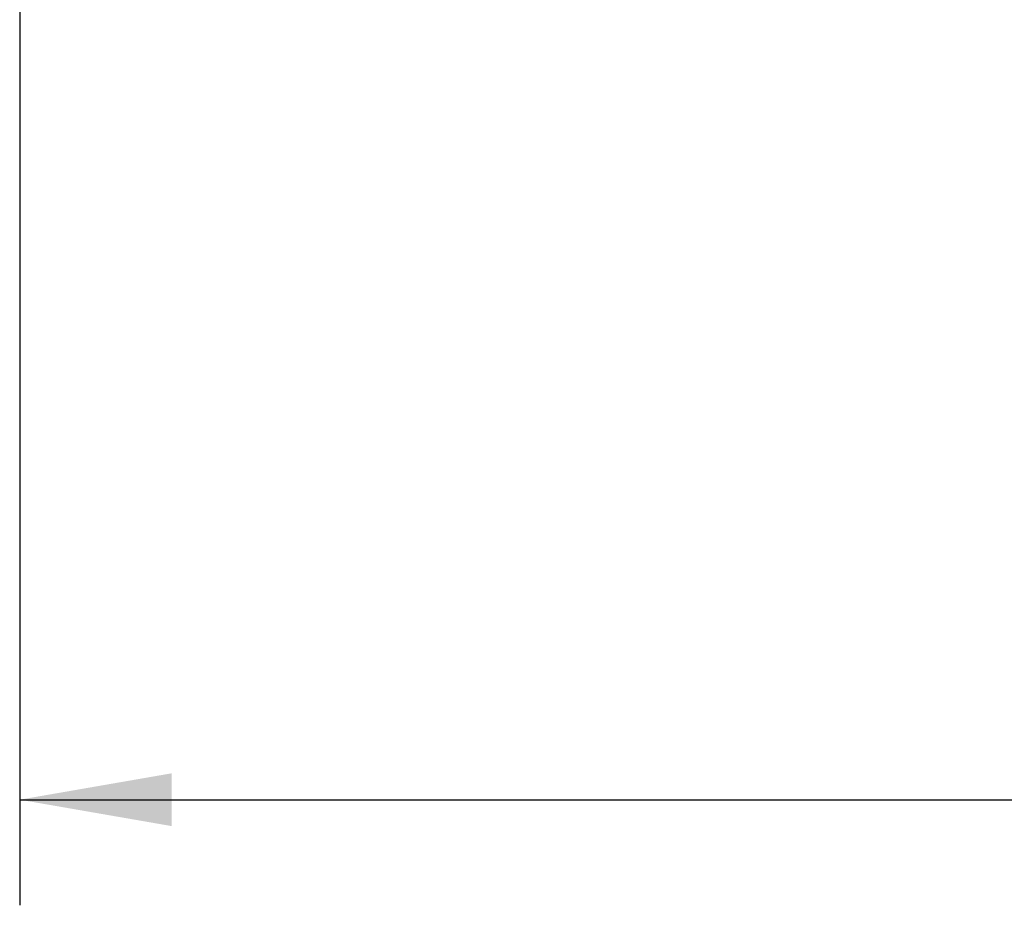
# Model space of a CAD drawing. Header units: inches. Extents: x 0 to 34, y 0 to 22.
# Tile 34 of 112: x 18.5 to 19.7, y 4.6 to 5.7. Entities that reach past the tile are written whole.
import ezdxf

# ---------------------------------------------------------------- set-up
doc = ezdxf.new("R2010")
doc.units = ezdxf.units.IN
doc.header["$LTSCALE"] = 1.87
doc.header["$MEASUREMENT"] = 0
doc.layers.get('0').update_dxf_attribs({"linetype": 'CONTINUOUS'})
doc.layers.add('DIMENSIONS', color=7, linetype='CONTINUOUS')
doc.styles.get("Standard").update_dxf_attribs({"font": 'txt', "width": 0.8})
doc.dimstyles.get("Standard").update_dxf_attribs({"dimtxt": 0.125, "dimasz": 0.18, "dimexe": 0.18, "dimexo": 0.0625, "dimgap": 0.09, "dimtad": 0, "dimtih": 1, "dimtoh": 1, "dimdec": 3, "dimzin": 4, "dimdsep": 46, "dimtxsty": 'STANDARD', "dimblk": '_FILLED', "dimblk1": '_FILLED', "dimblk2": '_FILLED', "dimcen": 0.09, "dimadec": 0, "dimazin": 0, "dimtol": 1, "dimtp": 0.01, "dimtm": 0.01, "dimtfac": 1, "dimtdec": 3, "dimtofl": 0, "dimtmove": 0, "dimatfit": 3, "dimldrblk": '_FILLED', "dimfxl": 1, "dimtolj": 1, "dimtzin": 4, "dimarcsym": 0})

# ---------------------------------------------------------------- blocks, each defined once
blk = doc.blocks.new('_FILLED')
at = {"color": 0, "linetype": 'BYBLOCK'}
blk.add_solid([(0, 0), (-1, 0.1736), (-1, -0.1736)], dxfattribs=at)
blk = doc.blocks.new('*D4')
at = {"layer": 'DIMENSIONS', "color": 2, "linetype": 'CONTINUOUS'}
for p, q in [((18.5001, 7.1858), (18.5001, 4.6033)), ((25.5704, 6.2458), (25.5704, 4.6033)), ((18.5001, 4.7283), (21.4509, 4.7283)), ((25.5704, 4.7283), (23.0009, 4.7283))]:
    blk.add_line(p, q, dxfattribs=at)
at = {"layer": 'DIMENSIONS', "color": 2, "linetype": 'CONTINUOUS', "xscale": 0.18, "yscale": 0.18, "zscale": 0.18, "rotation": 180}
blk.add_blockref('_FILLED', (18.5001, 4.7283), dxfattribs=at)
at = {"layer": 'DIMENSIONS', "color": 2, "linetype": 'CONTINUOUS', "xscale": 0.18, "yscale": 0.18, "zscale": 0.18}
blk.add_blockref('_FILLED', (25.5704, 4.7283), dxfattribs=at)
at = {"layer": 'DIMENSIONS', "color": 2, "linetype": 'CONTINUOUS', "width": 0.8}
for s, p in [('[', (22.1384, 4.6658)), (']', (22.8384, 4.6658)), ('7.070', (21.5134, 4.6658)), ('179.59', (22.2384, 4.6658))]:
    blk.add_text(s, height=0.125, dxfattribs=at).set_placement(p)

msp = doc.modelspace()

# ---------------------------------------------------------------- dimensions: what is measured, and where the dimension line sits
at = {"layer": 'DIMENSIONS', "color": 2, "linetype": 'CONTINUOUS'}
dim = msp.add_linear_dim(base=(25.5704, 4.7283), p1=(18.5001, 7.1858), p2=(25.5704, 6.2458), dimstyle='Standard', dxfattribs=at)
dim.commit()
dim.dimension.update_dxf_attribs({"geometry": '*D4', "text_midpoint": (22.2259, 4.7283), "dimtype": 160})

doc.saveas('drawing.dxf')
